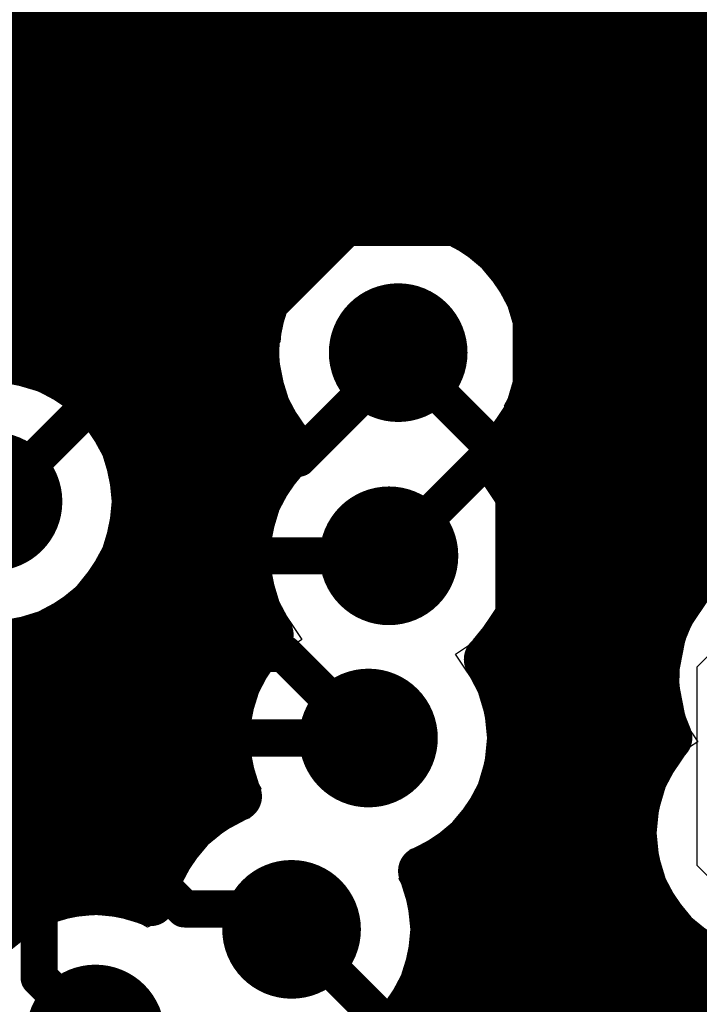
# Model space of a CAD drawing. Header units: millimetres. Extents: x 1.27 to 3.86, y 0.66 to 4.7.
# Tile 24 of 236: x 2.36 to 2.47, y 2.52 to 2.68. Entities that reach past the tile are written whole.
import ezdxf

# ---------------------------------------------------------------- set-up
doc = ezdxf.new("R2010")
doc.units = ezdxf.units.MM
doc.header["$MEASUREMENT"] = 0
for name, color, linetype in [('BottomLayer', 5, 'Continuous'), ('MidLayer1', 16, 'Continuous'), ('MidLayer2', 76, 'Continuous'), ('MidLayer3', 90, 'Continuous'), ('MidLayer4', 156, 'Continuous'), ('MidLayer5', 130, 'Continuous'), ('MidLayer6', 216, 'Continuous'), ('MultiLayer', 9, 'Continuous'), ('TopLayer', 1, 'Continuous'), ('ViaHoleLayer', 16, 'Continuous')]:
    doc.layers.add(name, color=color, linetype=linetype)

# ---------------------------------------------------------------- blocks, each defined once
blk = doc.blocks.new('RSV0016A_44')
at = {"layer": 'TopLayer'}
for points in [[(-0.02756, 0.03543), (-0.01969, 0.03543), (-0.02756, 0.05906), (-0.01969, 0.05906)], [(-0.01181, 0.03543), (-0.00394, 0.03543), (-0.01181, 0.05906), (-0.00394, 0.05906)], [(0.00394, 0.03543), (0.01181, 0.03543), (0.00394, 0.05906), (0.01181, 0.05906)], [(0.01969, 0.03543), (0.02756, 0.03543), (0.01969, 0.05906), (0.02756, 0.05906)], [(-0.01575, 0.01969), (-0.01575, 0.02756), (-0.04331, 0.01969), (-0.04331, 0.02756)], [(0.04331, 0.01969), (0.04331, 0.02756), (0.01969, 0.01969), (0.01969, 0.02756)], [(-0.01969, 0.00394), (-0.01969, 0.01181), (-0.04331, 0.00394), (-0.04331, 0.01181)], [(0.04331, 0.00394), (0.04331, 0.01181), (0.01969, 0.00394), (0.01969, 0.01181)], [(-0.01969, -0.01181), (-0.01969, -0.00394), (-0.04331, -0.01181), (-0.04331, -0.00394)], [(0.04331, -0.01181), (0.04331, -0.00394), (0.01969, -0.01181), (0.01969, -0.00394)], [(-0.01969, -0.02756), (-0.01969, -0.01969), (-0.04331, -0.02756), (-0.04331, -0.01969)], [(0.04331, -0.02756), (0.04331, -0.01969), (0.01969, -0.02756), (0.01969, -0.01969)], [(-0.02756, -0.05906), (-0.01969, -0.05906), (-0.02756, -0.03543), (-0.01969, -0.03543)], [(-0.01181, -0.05906), (-0.00394, -0.05906), (-0.01181, -0.03543), (-0.00394, -0.03543)], [(0.00394, -0.05906), (0.01181, -0.05906), (0.00394, -0.03543), (0.01181, -0.03543)], [(0.01969, -0.05906), (0.02756, -0.05906), (0.01969, -0.03543), (0.02756, -0.03543)]]:
    blk.add_solid(points, dxfattribs=at)
blk = doc.blocks.new('1206_B_75')
at = {"layer": 'BottomLayer'}
for points in [[(-0.08268, 0.03642), (-0.08268, -0.03642), (-0.0315, 0.03642), (-0.0315, -0.03642)], [(0.0315, 0.03642), (0.0315, -0.03642), (0.08268, 0.03642), (0.08268, -0.03642)]]:
    blk.add_solid(points, dxfattribs=at)
blk = doc.blocks.new('0402_293')
at = {"layer": 'TopLayer'}
for points in [[(-0.00787, -0.01181), (-0.00787, 0.01181), (-0.03937, -0.01181), (-0.03937, 0.01181)], [(0.03937, -0.01181), (0.03937, 0.01181), (0.00787, -0.01181), (0.00787, 0.01181)]]:
    blk.add_solid(points, dxfattribs=at)
blk = doc.blocks.new('0402L_B_310')
at = {"layer": 'BottomLayer'}
for points in [[(-0.0315, 0.00984), (-0.0315, -0.00984), (-0.00787, 0.00984), (-0.00787, -0.00984)], [(0.00787, 0.00984), (0.00787, -0.00984), (0.0315, 0.00984), (0.0315, -0.00984)]]:
    blk.add_solid(points, dxfattribs=at)

msp = doc.modelspace()

# ---------------------------------------------------------------- linework, layer by layer
at = {"layer": 'BottomLayer'}
for p, q in [((2.43936, 2.63058), (2.43936, 2.70436)), ((2.43957, 2.62988), (2.43936, 2.63058)), ((2.43994, 2.62611), (2.43957, 2.62988)), ((2.43962, 2.62283), (2.43994, 2.62611)), ((2.4472, 2.61525), (2.43962, 2.62283)), ((2.44896, 2.61295), (2.4472, 2.61525)), ((2.45007, 2.61027), (2.44896, 2.61295)), ((2.45045, 2.6074), (2.45007, 2.61027)), ((2.45045, 2.51834), (2.45045, 2.6074))]:
    msp.add_line(p, q, dxfattribs=at)
for points, const_width in [([(2.40513, 2.66898), (2.40513, 2.70737)], 0.015), ([(2.38569, 2.64954), (2.40513, 2.66898)], 0.015), ([(2.42065, 2.62611), (2.43936, 2.6074)], 0.006), ([(2.43936, 2.51374), (2.43936, 2.6074)], 0.006), ([(2.35131, 2.56387), (2.41585, 2.56387)], 0.006)]:
    msp.add_lwpolyline(points, dxfattribs=dict(at, const_width=const_width))
for points, const_width in [([(2.40138, 2.66898, 1), (2.40888, 2.66898, 1)], 0.0075), ([(2.40138, 2.66898, 1), (2.40888, 2.66898, 1)], 0.0075), ([(2.38194, 2.64954, 1), (2.38944, 2.64954, 1)], 0.0075), ([(2.41505, 2.62611, 1), (2.42625, 2.62611, 1)], 0.0112), ([(2.41915, 2.62611, 1), (2.42215, 2.62611, 1)], 0.003), ([(2.34961, 2.60206, 1), (2.36081, 2.60206, 1)], 0.0112), ([(2.43786, 2.6074, 1), (2.44086, 2.6074, 1)], 0.003), ([(2.43786, 2.6074, 1), (2.44086, 2.6074, 1)], 0.003), ([(2.41356, 2.5933, 1), (2.42476, 2.5933, 1)], 0.0112), ([(2.41025, 2.56387, 1), (2.42145, 2.56387, 1)], 0.0112), ([(2.41435, 2.56387, 1), (2.41735, 2.56387, 1)], 0.003), ([(2.39783, 2.53297, 1), (2.40903, 2.53297, 1)], 0.0112), ([(2.36615, 2.51607, 1), (2.37735, 2.51607, 1)], 0.0112)]:
    msp.add_lwpolyline(points, format="xyb", close=True, dxfattribs=dict(at, const_width=const_width))
at = {"layer": 'MidLayer1', "const_width": 0.008}
for points in [[(2.38, 2.53775), (2.38, 3.04606)], [(2.375, 2.61417), (2.375, 3.0407)], [(2.37, 2.61994), (2.37, 3.03773)], [(2.36, 2.62476), (2.36, 3.03581)], [(2.365, 2.6231), (2.365, 3.03619)], [(2.47, 2.59102), (2.47, 2.77005)], [(2.465, 2.58484), (2.465, 2.7645)], [(2.44, 2.63891), (2.44, 2.7619)], [(2.46, 2.55716), (2.46, 2.76144)], [(2.435, 2.64434), (2.435, 2.75989)], [(2.445, 2.1202), (2.445, 2.76006)], [(2.455, 2.11869), (2.455, 2.75984)], [(2.43, 2.64734), (2.43, 2.75868)], [(2.45, 2.11969), (2.45, 2.7594)], [(2.385, 2.54706), (2.385, 2.69584)], [(2.425, 2.6489), (2.425, 2.69539)], [(2.39, 2.55189), (2.39, 2.68978)], [(2.42, 2.6493), (2.42, 2.68956)], [(2.395, 2.57404), (2.395, 2.6865)], [(2.415, 2.64861), (2.415, 2.68637)], [(2.4, 2.63669), (2.4, 2.68474)], [(2.405, 2.64324), (2.405, 2.68417)], [(2.41, 2.64672), (2.41, 2.68469)], [(2.23846, 2.68), (2.87163, 2.68)], [(2.22772, 2.675), (2.86033, 2.675)], [(2.28284, 2.67), (2.81575, 2.67)], [(2.28874, 2.665), (2.81027, 2.665)], [(2.29196, 2.66), (2.80743, 2.66)], [(2.30637, 2.655), (2.80612, 2.655)], [(2.3134, 2.65), (2.53231, 2.65)], [(2.31706, 2.645), (2.40718, 2.645)], [(2.43412, 2.645), (2.52475, 2.645)], [(2.31907, 2.64), (2.40206, 2.64)], [(2.43923, 2.64), (2.52117, 2.64)], [(2.31985, 2.635), (2.39922, 2.635)], [(2.44208, 2.635), (2.51935, 2.635)], [(2.31955, 2.63), (2.39778, 2.63)], [(2.44352, 2.63), (2.51884, 2.63)], [(2.3587, 2.625), (2.39747, 2.625)], [(2.44382, 2.625), (2.51954, 2.625)], [(2.36992, 2.62), (2.39827, 2.62)], [(2.44303, 2.62), (2.52159, 2.62)], [(2.4, 2.60639), (2.4, 2.61553)], [(2.37447, 2.615), (2.40028, 2.615)], [(2.44101, 2.615), (2.52175, 2.615)], [(2.44, 2.60349), (2.44, 2.61332)], [(2.37701, 2.61), (2.40305, 2.61)], [(2.43734, 2.61), (2.51962, 2.61)], [(2.37822, 2.605), (2.39912, 2.605)], [(2.43919, 2.605), (2.51885, 2.605)], [(2.37831, 2.6), (2.39694, 2.6)], [(2.44137, 2.6), (2.51929, 2.6)], [(2.37731, 2.595), (2.39602, 2.595)], [(2.44229, 2.595), (2.47643, 2.595)], [(2.375, 2.53904), (2.375, 2.58996)], [(2.37502, 2.59), (2.39619, 2.59)], [(2.44212, 2.59), (2.46891, 2.59)], [(2.37093, 2.585), (2.39749, 2.585)], [(2.44082, 2.585), (2.46509, 2.585)], [(2.37, 2.5392), (2.37, 2.58419)], [(2.44, 2.12022), (2.44, 2.58312)], [(2.365, 2.53827), (2.365, 2.58103)], [(2.36, 2.53607), (2.36, 2.57936)], [(2.36238, 2.58), (2.39917, 2.58)], [(2.43816, 2.58), (2.46298, 2.58)], [(2.31847, 2.575), (2.39549, 2.575)], [(2.43621, 2.575), (2.46211, 2.575)], [(2.31735, 2.57), (2.39347, 2.57)], [(2.43823, 2.57), (2.46234, 2.57)], [(2.31492, 2.565), (2.39268, 2.565)], [(2.43902, 2.565), (2.46369, 2.565)], [(2.31058, 2.56), (2.39297, 2.56)], [(2.43872, 2.56), (2.46137, 2.56)], [(2.30084, 2.555), (2.39441, 2.555)], [(2.43729, 2.555), (2.45926, 2.555)], [(2.32131, 2.55), (2.38767, 2.55)], [(2.43445, 2.55), (2.45839, 2.55)], [(2.435, 2.11976), (2.435, 2.55077)], [(2.43, 2.22549), (2.43, 2.54548)], [(2.32668, 2.545), (2.38359, 2.545)], [(2.42935, 2.545), (2.45861, 2.545)], [(2.32965, 2.54), (2.38132, 2.54)], [(2.42554, 2.54), (2.45997, 2.54)], [(2.46, 2.11715), (2.46, 2.53992)], [(2.33118, 2.535), (2.35834, 2.535)], [(2.42654, 2.535), (2.4627, 2.535)], [(2.465, 2.11504), (2.465, 2.53227)], [(2.42644, 2.53), (2.46759, 2.53)], [(2.425, 2.23412), (2.425, 2.52443)], [(2.42522, 2.525), (2.46963, 2.525)], [(2.42267, 2.52), (2.46803, 2.52)]]:
    msp.add_lwpolyline(points, dxfattribs=at)
for points in [[(2.40353, 2.61045, -1.461183), (2.44385, 2.62611)], [(2.44385, 2.62611, -0.210992), (2.43627, 2.60896)], [(2.39976, 2.58058, -0.368504), (2.40353, 2.61045)], [(2.43627, 2.60896, -0.187383), (2.44236, 2.5933)], [(2.46416, 2.56391, -0.798277), (2.50013, 2.59136)], [(2.44236, 2.5933, -0.203801), (2.43525, 2.57659)], [(2.39465, 2.55444, -0.315523), (2.39976, 2.58058)], [(2.43525, 2.57659, -0.146148), (2.43905, 2.56387)], [(2.43905, 2.56387, -0.304607), (2.42463, 2.5424)], [(2.47113, 2.52781, -0.49212), (2.46416, 2.56391)], [(2.38067, 2.53749, -0.251841), (2.39465, 2.55444)], [(2.42463, 2.5424, -0.104972), (2.42663, 2.53297)], [(2.39451, 2.51155, -2.800532), (2.38067, 2.53749)], [(2.42663, 2.53297, -0.535191), (2.39451, 2.51155)], [(2.51399, 2.51551, -1.327375), (2.47113, 2.52781)]]:
    msp.add_lwpolyline(points, format="xyb", dxfattribs=at)
at = {"layer": 'MidLayer1'}
for points, const_width in [([(2.413, 2.64861, 1), (2.417, 2.64861, 1)], 0.004), ([(2.418, 2.6493, 1), (2.422, 2.6493, 1)], 0.004), ([(2.423, 2.6489, 1), (2.427, 2.6489, 1)], 0.004), ([(2.428, 2.64734, 1), (2.432, 2.64734, 1)], 0.004), ([(2.408, 2.64672, 1), (2.412, 2.64672, 1)], 0.004), ([(2.40518, 2.645, 1), (2.40918, 2.645, 1)], 0.004), ([(2.43212, 2.645, 1), (2.43612, 2.645, 1)], 0.004), ([(2.433, 2.64434, 1), (2.437, 2.64434, 1)], 0.004), ([(2.403, 2.64324, 1), (2.407, 2.64324, 1)], 0.004), ([(2.40006, 2.64, 1), (2.40406, 2.64, 1)], 0.004), ([(2.43723, 2.64, 1), (2.44123, 2.64, 1)], 0.004), ([(2.438, 2.63891, 1), (2.442, 2.63891, 1)], 0.004), ([(2.398, 2.63669, 1), (2.402, 2.63669, 1)], 0.004), ([(2.39722, 2.635, 1), (2.40122, 2.635, 1)], 0.004), ([(2.44008, 2.635, 1), (2.44408, 2.635, 1)], 0.004), ([(2.41505, 2.62611, 1), (2.42625, 2.62611, 1)], 0.0112), ([(2.39578, 2.63, 1), (2.39978, 2.63, 1)], 0.004), ([(2.44152, 2.63, 1), (2.44552, 2.63, 1)], 0.004), ([(2.37841, 2.60206, 1), (2.33201, 2.60206, 1)], 0.008), ([(2.3567, 2.625, 1), (2.3607, 2.625, 1)], 0.004), ([(2.358, 2.62476, 1), (2.362, 2.62476, 1)], 0.004), ([(2.39547, 2.625, 1), (2.39947, 2.625, 1)], 0.004), ([(2.44182, 2.625, 1), (2.44582, 2.625, 1)], 0.004), ([(2.44185, 2.62611, 1), (2.44585, 2.62611, 1)], 0.004), ([(2.44185, 2.62611, 1), (2.44585, 2.62611, 1)], 0.004), ([(2.363, 2.6231, 1), (2.367, 2.6231, 1)], 0.004), ([(2.36792, 2.62, 1), (2.37192, 2.62, 1)], 0.004), ([(2.368, 2.61994, 1), (2.372, 2.61994, 1)], 0.004), ([(2.39627, 2.62, 1), (2.40027, 2.62, 1)], 0.004), ([(2.44103, 2.62, 1), (2.44503, 2.62, 1)], 0.004), ([(2.398, 2.61553, 1), (2.402, 2.61553, 1)], 0.004), ([(2.37247, 2.615, 1), (2.37647, 2.615, 1)], 0.004), ([(2.373, 2.61417, 1), (2.377, 2.61417, 1)], 0.004), ([(2.39828, 2.615, 1), (2.40228, 2.615, 1)], 0.004), ([(2.43901, 2.615, 1), (2.44301, 2.615, 1)], 0.004), ([(2.438, 2.61332, 1), (2.442, 2.61332, 1)], 0.004), ([(2.40153, 2.61045, 1), (2.40553, 2.61045, 1)], 0.004), ([(2.40153, 2.61045, 1), (2.40553, 2.61045, 1)], 0.004), ([(2.34961, 2.60206, 1), (2.36081, 2.60206, 1)], 0.0112), ([(2.37501, 2.61, 1), (2.37901, 2.61, 1)], 0.004), ([(2.40105, 2.61, 1), (2.40505, 2.61, 1)], 0.004), ([(2.43427, 2.60896, 1), (2.43827, 2.60896, 1)], 0.004), ([(2.43427, 2.60896, 1), (2.43827, 2.60896, 1)], 0.004), ([(2.43534, 2.61, 1), (2.43934, 2.61, 1)], 0.004), ([(2.398, 2.60639, 1), (2.402, 2.60639, 1)], 0.004), ([(2.37622, 2.605, 1), (2.38022, 2.605, 1)], 0.004), ([(2.39712, 2.605, 1), (2.40112, 2.605, 1)], 0.004), ([(2.43719, 2.605, 1), (2.44119, 2.605, 1)], 0.004), ([(2.438, 2.60349, 1), (2.442, 2.60349, 1)], 0.004), ([(2.37641, 2.60206, 1), (2.38041, 2.60206, 1)], 0.004), ([(2.37631, 2.6, 1), (2.38031, 2.6, 1)], 0.004), ([(2.39494, 2.6, 1), (2.39894, 2.6, 1)], 0.004), ([(2.41356, 2.5933, 1), (2.42476, 2.5933, 1)], 0.0112), ([(2.43937, 2.6, 1), (2.44337, 2.6, 1)], 0.004), ([(2.37531, 2.595, 1), (2.37931, 2.595, 1)], 0.004), ([(2.39402, 2.595, 1), (2.39802, 2.595, 1)], 0.004), ([(2.44029, 2.595, 1), (2.44429, 2.595, 1)], 0.004), ([(2.44036, 2.5933, 1), (2.44436, 2.5933, 1)], 0.004), ([(2.44036, 2.5933, 1), (2.44436, 2.5933, 1)], 0.004), ([(2.373, 2.58996, 1), (2.377, 2.58996, 1)], 0.004), ([(2.37302, 2.59, 1), (2.37702, 2.59, 1)], 0.004), ([(2.39419, 2.59, 1), (2.39819, 2.59, 1)], 0.004), ([(2.44012, 2.59, 1), (2.44412, 2.59, 1)], 0.004), ([(2.46691, 2.59, 1), (2.47091, 2.59, 1)], 0.004), ([(2.468, 2.59102, 1), (2.472, 2.59102, 1)], 0.004), ([(2.36892, 2.585, 1), (2.37292, 2.585, 1)], 0.004), ([(2.39549, 2.585, 1), (2.39949, 2.585, 1)], 0.004), ([(2.43882, 2.585, 1), (2.44282, 2.585, 1)], 0.004), ([(2.463, 2.58484, 1), (2.467, 2.58484, 1)], 0.004), ([(2.46309, 2.585, 1), (2.46709, 2.585, 1)], 0.004), ([(2.368, 2.58419, 1), (2.372, 2.58419, 1)], 0.004), ([(2.438, 2.58312, 1), (2.442, 2.58312, 1)], 0.004), ([(2.363, 2.58103, 1), (2.367, 2.58103, 1)], 0.004), ([(2.39776, 2.58058, 1), (2.40176, 2.58058, 1)], 0.004), ([(2.39776, 2.58058, 1), (2.40176, 2.58058, 1)], 0.004), ([(2.358, 2.57936, 1), (2.362, 2.57936, 1)], 0.004), ([(2.36038, 2.58, 1), (2.36438, 2.58, 1)], 0.004), ([(2.39717, 2.58, 1), (2.40117, 2.58, 1)], 0.004), ([(2.43616, 2.58, 1), (2.44016, 2.58, 1)], 0.004), ([(2.46098, 2.58, 1), (2.46498, 2.58, 1)], 0.004), ([(2.43325, 2.57659, 1), (2.43725, 2.57659, 1)], 0.004), ([(2.43325, 2.57659, 1), (2.43725, 2.57659, 1)], 0.004), ([(2.393, 2.57404, 1), (2.397, 2.57404, 1)], 0.004), ([(2.39349, 2.575, 1), (2.39749, 2.575, 1)], 0.004), ([(2.43421, 2.575, 1), (2.43821, 2.575, 1)], 0.004), ([(2.46011, 2.575, 1), (2.46411, 2.575, 1)], 0.004), ([(2.41025, 2.56387, 1), (2.42145, 2.56387, 1)], 0.0112), ([(2.39147, 2.57, 1), (2.39547, 2.57, 1)], 0.004), ([(2.43623, 2.57, 1), (2.44023, 2.57, 1)], 0.004), ([(2.46034, 2.57, 1), (2.46434, 2.57, 1)], 0.004), ([(2.39068, 2.565, 1), (2.39468, 2.565, 1)], 0.004), ([(2.43702, 2.565, 1), (2.44102, 2.565, 1)], 0.004), ([(2.46169, 2.565, 1), (2.46569, 2.565, 1)], 0.004), ([(2.43705, 2.56387, 1), (2.44105, 2.56387, 1)], 0.004), ([(2.43705, 2.56387, 1), (2.44105, 2.56387, 1)], 0.004), ([(2.46216, 2.56391, 1), (2.46616, 2.56391, 1)], 0.004), ([(2.46216, 2.56391, 1), (2.46616, 2.56391, 1)], 0.004), ([(2.39098, 2.56, 1), (2.39498, 2.56, 1)], 0.004), ([(2.43672, 2.56, 1), (2.44072, 2.56, 1)], 0.004), ([(2.45937, 2.56, 1), (2.46337, 2.56, 1)], 0.004), ([(2.458, 2.55716, 1), (2.462, 2.55716, 1)], 0.004), ([(2.39241, 2.555, 1), (2.39641, 2.555, 1)], 0.004), ([(2.43529, 2.555, 1), (2.43929, 2.555, 1)], 0.004), ([(2.45726, 2.555, 1), (2.46126, 2.555, 1)], 0.004), ([(2.39265, 2.55444, 1), (2.39665, 2.55444, 1)], 0.004), ([(2.39265, 2.55444, 1), (2.39665, 2.55444, 1)], 0.004), ([(2.388, 2.55189, 1), (2.392, 2.55189, 1)], 0.004), ([(2.38567, 2.55, 1), (2.38967, 2.55, 1)], 0.004), ([(2.43245, 2.55, 1), (2.43645, 2.55, 1)], 0.004), ([(2.433, 2.55077, 1), (2.437, 2.55077, 1)], 0.004), ([(2.45639, 2.55, 1), (2.46039, 2.55, 1)], 0.004), ([(2.383, 2.54706, 1), (2.387, 2.54706, 1)], 0.004), ([(2.428, 2.54548, 1), (2.432, 2.54548, 1)], 0.004), ([(2.38159, 2.545, 1), (2.38559, 2.545, 1)], 0.004), ([(2.42735, 2.545, 1), (2.43135, 2.545, 1)], 0.004), ([(2.45661, 2.545, 1), (2.46061, 2.545, 1)], 0.004), ([(2.42263, 2.5424, 1), (2.42663, 2.5424, 1)], 0.004), ([(2.42263, 2.5424, 1), (2.42663, 2.5424, 1)], 0.004), ([(2.368, 2.5392, 1), (2.372, 2.5392, 1)], 0.004), ([(2.373, 2.53904, 1), (2.377, 2.53904, 1)], 0.004), ([(2.37932, 2.54, 1), (2.38332, 2.54, 1)], 0.004), ([(2.39783, 2.53297, 1), (2.40903, 2.53297, 1)], 0.0112), ([(2.42354, 2.54, 1), (2.42754, 2.54, 1)], 0.004), ([(2.45797, 2.54, 1), (2.46197, 2.54, 1)], 0.004), ([(2.458, 2.53992, 1), (2.462, 2.53992, 1)], 0.004), ([(2.363, 2.53827, 1), (2.367, 2.53827, 1)], 0.004), ([(2.378, 2.53775, 1), (2.382, 2.53775, 1)], 0.004), ([(2.37867, 2.53749, 1), (2.38267, 2.53749, 1)], 0.004), ([(2.37867, 2.53749, 1), (2.38267, 2.53749, 1)], 0.004), ([(2.358, 2.53607, 1), (2.362, 2.53607, 1)], 0.004), ([(2.35634, 2.535, 1), (2.36034, 2.535, 1)], 0.004), ([(2.42454, 2.535, 1), (2.42854, 2.535, 1)], 0.004), ([(2.4607, 2.535, 1), (2.4647, 2.535, 1)], 0.004), ([(2.42463, 2.53297, 1), (2.42863, 2.53297, 1)], 0.004), ([(2.42463, 2.53297, 1), (2.42863, 2.53297, 1)], 0.004), ([(2.463, 2.53227, 1), (2.467, 2.53227, 1)], 0.004), ([(2.42444, 2.53, 1), (2.42844, 2.53, 1)], 0.004), ([(2.46559, 2.53, 1), (2.46959, 2.53, 1)], 0.004), ([(2.46913, 2.52781, 1), (2.47313, 2.52781, 1)], 0.004), ([(2.46913, 2.52781, 1), (2.47313, 2.52781, 1)], 0.004), ([(2.423, 2.52443, 1), (2.427, 2.52443, 1)], 0.004), ([(2.42322, 2.525, 1), (2.42722, 2.525, 1)], 0.004), ([(2.46763, 2.525, 1), (2.47163, 2.525, 1)], 0.004), ([(2.36615, 2.51607, 1), (2.37735, 2.51607, 1)], 0.0112), ([(2.42067, 2.52, 1), (2.42467, 2.52, 1)], 0.004), ([(2.46603, 2.52, 1), (2.47003, 2.52, 1)], 0.004)]:
    msp.add_lwpolyline(points, format="xyb", close=True, dxfattribs=dict(at, const_width=const_width))
at = {"layer": 'MidLayer2'}
for p, q in [((2.41688, 2.64503), (2.41326, 2.64394)), ((2.42065, 2.6454), (2.41688, 2.64503)), ((2.42441, 2.64503), (2.42065, 2.6454)), ((2.42803, 2.64394), (2.42441, 2.64503)), ((2.41326, 2.64394), (2.40993, 2.64215)), ((2.43137, 2.64215), (2.42803, 2.64394)), ((2.40993, 2.64215), (2.407, 2.63975)), ((2.43429, 2.63975), (2.43137, 2.64215)), ((2.407, 2.63975), (2.40461, 2.63683)), ((2.43669, 2.63683), (2.43429, 2.63975)), ((2.40461, 2.63683), (2.40282, 2.63349)), ((2.43847, 2.63349), (2.43669, 2.63683)), ((2.40282, 2.63349), (2.40172, 2.62988)), ((2.43957, 2.62988), (2.43847, 2.63349)), ((2.40172, 2.62988), (2.40152, 2.62779)), ((2.43994, 2.62611), (2.43957, 2.62988)), ((2.40152, 2.62779), (2.31853, 2.62779)), ((2.43962, 2.62283), (2.43994, 2.62611)), ((2.45074, 2.61171), (2.43962, 2.62283)), ((2.4525, 2.60942), (2.45074, 2.61171)), ((2.45361, 2.60674), (2.4525, 2.60942)), ((2.45398, 2.60387), (2.45361, 2.60674)), ((2.45398, 2.52997), (2.45398, 2.60387)), ((2.46757, 2.51638), (2.45398, 2.52997))]:
    msp.add_line(p, q, dxfattribs=at)
for points, const_width in [([(2.41505, 2.62611, 1), (2.42625, 2.62611, 1)], 0.0112), ([(2.41915, 2.62611, 1), (2.42215, 2.62611, 1)], 0.003), ([(2.34961, 2.60206, 1), (2.36081, 2.60206, 1)], 0.0112), ([(2.44139, 2.60387, 1), (2.44439, 2.60387, 1)], 0.003), ([(2.44139, 2.60387, 1), (2.44439, 2.60387, 1)], 0.003), ([(2.41356, 2.5933, 1), (2.42476, 2.5933, 1)], 0.0112), ([(2.41025, 2.56387, 1), (2.42145, 2.56387, 1)], 0.0112), ([(2.39783, 2.53297, 1), (2.40903, 2.53297, 1)], 0.0112), ([(2.40193, 2.53297, 1), (2.40493, 2.53297, 1)], 0.003), ([(2.44139, 2.52537, 1), (2.44439, 2.52537, 1)], 0.003), ([(2.44139, 2.52537, 1), (2.44439, 2.52537, 1)], 0.003), ([(2.36615, 2.51607, 1), (2.37735, 2.51607, 1)], 0.0112)]:
    msp.add_lwpolyline(points, format="xyb", close=True, dxfattribs=dict(at, const_width=const_width))
at = {"layer": 'MidLayer2', "const_width": 0.006}
for points in [[(2.42065, 2.62611), (2.44289, 2.60387)], [(2.44289, 2.52537), (2.44289, 2.60387)], [(2.40343, 2.53297), (2.46446, 2.47194)], [(2.44289, 2.52537), (2.483, 2.48526)]]:
    msp.add_lwpolyline(points, dxfattribs=at)
at = {"layer": 'MidLayer3', "const_width": 0.006}
for points in [[(2.35521, 2.60206), (2.40045, 2.64731)], [(2.40045, 2.64731), (2.43741, 2.64731)], [(2.43741, 2.64731), (2.45413, 2.63058)], [(2.45413, 2.53294), (2.45413, 2.63058)], [(2.45413, 2.53294), (2.47157, 2.51551)]]:
    msp.add_lwpolyline(points, dxfattribs=at)
at = {"layer": 'MidLayer3'}
for points, const_width in [([(2.39895, 2.64731, 1), (2.40195, 2.64731, 1)], 0.003), ([(2.39895, 2.64731, 1), (2.40195, 2.64731, 1)], 0.003), ([(2.43591, 2.64731, 1), (2.43891, 2.64731, 1)], 0.003), ([(2.43591, 2.64731, 1), (2.43891, 2.64731, 1)], 0.003), ([(2.41505, 2.62611, 1), (2.42625, 2.62611, 1)], 0.0112), ([(2.45263, 2.63058, 1), (2.45563, 2.63058, 1)], 0.003), ([(2.45263, 2.63058, 1), (2.45563, 2.63058, 1)], 0.003), ([(2.34961, 2.60206, 1), (2.36081, 2.60206, 1)], 0.0112), ([(2.41356, 2.5933, 1), (2.42476, 2.5933, 1)], 0.0112), ([(2.41025, 2.56387, 1), (2.42145, 2.56387, 1)], 0.0112), ([(2.39783, 2.53297, 1), (2.40903, 2.53297, 1)], 0.0112), ([(2.45263, 2.53294, 1), (2.45563, 2.53294, 1)], 0.003), ([(2.45263, 2.53294, 1), (2.45563, 2.53294, 1)], 0.003), ([(2.36615, 2.51607, 1), (2.37735, 2.51607, 1)], 0.0112)]:
    msp.add_lwpolyline(points, format="xyb", close=True, dxfattribs=dict(at, const_width=const_width))
at = {"layer": 'MidLayer4'}
for p, q in [((2.42065, 2.64569), (2.41316, 2.6442)), ((2.42814, 2.6442), (2.42065, 2.64569)), ((2.41316, 2.6442), (2.4068, 2.63995)), ((2.43449, 2.63995), (2.42814, 2.6442)), ((2.4068, 2.63995), (2.40256, 2.6336)), ((2.43873, 2.6336), (2.43449, 2.63995)), ((2.40256, 2.6336), (2.40107, 2.62611)), ((2.44022, 2.62611), (2.43873, 2.6336)), ((2.40107, 2.62611), (2.40256, 2.61862)), ((2.43873, 2.61862), (2.44022, 2.62611)), ((2.3627, 2.62015), (2.35521, 2.62164)), ((2.36905, 2.61591), (2.3627, 2.62015)), ((2.40256, 2.61862), (2.40593, 2.61357)), ((2.43449, 2.61227), (2.43873, 2.61862)), ((2.37329, 2.60956), (2.36905, 2.61591)), ((2.40593, 2.61357), (2.40573, 2.60743)), ((2.43387, 2.60584), (2.43407, 2.61199)), ((2.43407, 2.61199), (2.43449, 2.61227)), ((2.37478, 2.60206), (2.37329, 2.60956)), ((2.40531, 2.60715), (2.40107, 2.6008)), ((2.40573, 2.60743), (2.40531, 2.60715)), ((2.43724, 2.6008), (2.43387, 2.60584)), ((2.37329, 2.59457), (2.37478, 2.60206)), ((2.40107, 2.6008), (2.39958, 2.5933)), ((2.43873, 2.5933), (2.43724, 2.6008)), ((2.36905, 2.58822), (2.37329, 2.59457)), ((2.39958, 2.5933), (2.40107, 2.58581)), ((2.43724, 2.58581), (2.43873, 2.5933)), ((2.3627, 2.58398), (2.36905, 2.58822)), ((2.47142, 2.58739), (2.46718, 2.58104)), ((2.40107, 2.58581), (2.4051, 2.57978)), ((2.433, 2.57946), (2.43724, 2.58581)), ((2.35521, 2.58249), (2.3627, 2.58398)), ((2.46718, 2.58104), (2.46569, 2.57355)), ((2.4051, 2.57978), (2.40201, 2.57771)), ((2.42991, 2.57739), (2.433, 2.57946)), ((2.40201, 2.57771), (2.39776, 2.57136)), ((2.43394, 2.57136), (2.42991, 2.57739)), ((2.46569, 2.57355), (2.46718, 2.56605)), ((2.39776, 2.57136), (2.39627, 2.56387)), ((2.43543, 2.56387), (2.43394, 2.57136)), ((2.46718, 2.56605), (2.46903, 2.56328)), ((2.39627, 2.56387), (2.39774, 2.55651)), ((2.43394, 2.55638), (2.43543, 2.56387)), ((2.4677, 2.56238), (2.46345, 2.55603)), ((2.46903, 2.56328), (2.4677, 2.56238)), ((2.39774, 2.55651), (2.39792, 2.5551)), ((2.42969, 2.55003), (2.43394, 2.55638)), ((2.46345, 2.55603), (2.46196, 2.54854)), ((2.39792, 2.5551), (2.39666, 2.55205)), ((2.3955, 2.55076), (2.38959, 2.54681)), ((2.39666, 2.55205), (2.3955, 2.55076)), ((2.42378, 2.54608), (2.42969, 2.55003)), ((2.46196, 2.54854), (2.46345, 2.54105)), ((2.38959, 2.54681), (2.38534, 2.54046)), ((2.42262, 2.54479), (2.42378, 2.54608)), ((2.42136, 2.54174), (2.42262, 2.54479)), ((2.42154, 2.54033), (2.42136, 2.54174)), ((2.38534, 2.54046), (2.38458, 2.5366)), ((2.42301, 2.53297), (2.42154, 2.54033)), ((2.46345, 2.54105), (2.4677, 2.5347)), ((2.38458, 2.5366), (2.37924, 2.53416)), ((2.37175, 2.53565), (2.36426, 2.53416)), ((2.37924, 2.53416), (2.37175, 2.53565)), ((2.36426, 2.53416), (2.35791, 2.52991)), ((2.4677, 2.5347), (2.47405, 2.53045)), ((2.42152, 2.52548), (2.42301, 2.53297)), ((2.41727, 2.51913), (2.42152, 2.52548))]:
    msp.add_line(p, q, dxfattribs=at)
at = {"layer": 'MidLayer4', "const_width": 0.0112}
for points in [[(2.41505, 2.62611, 1), (2.42625, 2.62611, 1)], [(2.34961, 2.60206, 1), (2.36081, 2.60206, 1)], [(2.41356, 2.5933, 1), (2.42476, 2.5933, 1)], [(2.41025, 2.56387, 1), (2.42145, 2.56387, 1)], [(2.39783, 2.53297, 1), (2.40903, 2.53297, 1)], [(2.36615, 2.51607, 1), (2.37735, 2.51607, 1)]]:
    msp.add_lwpolyline(points, format="xyb", close=True, dxfattribs=at)
at = {"layer": 'MidLayer5'}
for p, q in [((2.37885, 2.67651), (2.37885, 2.81803)), ((2.41207, 2.6433), (2.37885, 2.67651)), ((2.41688, 2.64503), (2.41326, 2.64394)), ((2.42065, 2.6454), (2.41688, 2.64503)), ((2.42441, 2.64503), (2.42065, 2.6454)), ((2.42803, 2.64394), (2.42441, 2.64503)), ((2.35683, 2.62522), (2.37543, 2.64382)), ((2.37543, 2.64382), (2.37567, 2.644)), ((2.37567, 2.644), (2.38019, 2.64444)), ((2.38019, 2.64444), (2.38065, 2.64425)), ((2.38065, 2.64425), (2.40163, 2.62327)), ((2.41326, 2.64394), (2.41207, 2.6433)), ((2.43137, 2.64215), (2.42803, 2.64394)), ((2.43429, 2.63975), (2.43137, 2.64215)), ((2.43669, 2.63683), (2.43429, 2.63975)), ((2.43847, 2.63349), (2.43669, 2.63683)), ((2.43957, 2.62988), (2.43847, 2.63349)), ((2.43994, 2.62611), (2.43957, 2.62988)), ((2.43957, 2.62235), (2.43994, 2.62611)), ((2.40163, 2.62327), (2.40172, 2.62235)), ((2.40172, 2.62235), (2.40282, 2.61873)), ((2.43847, 2.61873), (2.43957, 2.62235)), ((2.36259, 2.61989), (2.35897, 2.62099)), ((2.36593, 2.61811), (2.36259, 2.61989)), ((2.36885, 2.61571), (2.36593, 2.61811)), ((2.40282, 2.61873), (2.40461, 2.61539)), ((2.43783, 2.61753), (2.43847, 2.61873)), ((2.45997, 2.59539), (2.43783, 2.61753)), ((2.37125, 2.61278), (2.36885, 2.61571)), ((2.40461, 2.61539), (2.40664, 2.61292)), ((2.37303, 2.60945), (2.37125, 2.61278)), ((2.40664, 2.61292), (2.40698, 2.61224)), ((2.40698, 2.61224), (2.40647, 2.60773)), ((2.37413, 2.60583), (2.37303, 2.60945)), ((2.40551, 2.60695), (2.40311, 2.60402)), ((2.40647, 2.60773), (2.40551, 2.60695)), ((2.3745, 2.60206), (2.37413, 2.60583)), ((2.40311, 2.60402), (2.40133, 2.60069)), ((2.37413, 2.5983), (2.3745, 2.60206)), ((2.40133, 2.60069), (2.40023, 2.59707)), ((2.37303, 2.59468), (2.37413, 2.5983)), ((2.40023, 2.59707), (2.39986, 2.5933)), ((2.51009, 2.59539), (2.45997, 2.59539)), ((2.37125, 2.59135), (2.37303, 2.59468)), ((2.39986, 2.5933), (2.40023, 2.58954)), ((2.36885, 2.58842), (2.37125, 2.59135)), ((2.40023, 2.58954), (2.40133, 2.58592)), ((2.36593, 2.58602), (2.36885, 2.58842)), ((2.36259, 2.58424), (2.36593, 2.58602)), ((2.40133, 2.58592), (2.40311, 2.58259)), ((2.35897, 2.58314), (2.36259, 2.58424)), ((2.43571, 2.58354), (2.44054, 2.58436)), ((2.44054, 2.58436), (2.46556, 2.55934)), ((2.40311, 2.58259), (2.40221, 2.57751)), ((2.4328, 2.57966), (2.4352, 2.58259)), ((2.4352, 2.58259), (2.43571, 2.58354)), ((2.43189, 2.57459), (2.4328, 2.57966)), ((2.40221, 2.57751), (2.39981, 2.57459)), ((2.39981, 2.57459), (2.39803, 2.57125)), ((2.43367, 2.57125), (2.43189, 2.57459)), ((2.39803, 2.57125), (2.39693, 2.56763)), ((2.43477, 2.56763), (2.43367, 2.57125)), ((2.39693, 2.56763), (2.39656, 2.56387)), ((2.43514, 2.56387), (2.43477, 2.56763)), ((2.39656, 2.56387), (2.39693, 2.56011)), ((2.43477, 2.56011), (2.43514, 2.56387)), ((2.39693, 2.56011), (2.39803, 2.55649)), ((2.43367, 2.55649), (2.43477, 2.56011)), ((2.4655, 2.55926), (2.46372, 2.55592)), ((2.46556, 2.55934), (2.4655, 2.55926)), ((2.39845, 2.5557), (2.39664, 2.55099)), ((2.39803, 2.55649), (2.39845, 2.5557)), ((2.43189, 2.55315), (2.43367, 2.55649)), ((2.46372, 2.55592), (2.46262, 2.5523)), ((2.42949, 2.55023), (2.43189, 2.55315)), ((2.46262, 2.5523), (2.46225, 2.54854)), ((2.39605, 2.55079), (2.39271, 2.54901)), ((2.39661, 2.55097), (2.39605, 2.55079)), ((2.39664, 2.55099), (2.39661, 2.55097)), ((2.42657, 2.54783), (2.42949, 2.55023)), ((2.39271, 2.54901), (2.38979, 2.54661)), ((2.42323, 2.54605), (2.42657, 2.54783)), ((2.46225, 2.54854), (2.46262, 2.54478)), ((2.38979, 2.54661), (2.38739, 2.54369)), ((2.42264, 2.54585), (2.42267, 2.54587)), ((2.42267, 2.54587), (2.42323, 2.54605)), ((2.42083, 2.54114), (2.42264, 2.54585)), ((2.46262, 2.54478), (2.46372, 2.54116)), ((2.38739, 2.54369), (2.38561, 2.54035)), ((2.42125, 2.54035), (2.42083, 2.54114)), ((2.46372, 2.54116), (2.4655, 2.53782)), ((2.38561, 2.54035), (2.38451, 2.53673)), ((2.42235, 2.53673), (2.42125, 2.54035)), ((2.38451, 2.53673), (2.3844, 2.53559)), ((2.42272, 2.53297), (2.42235, 2.53673)), ((2.4655, 2.53782), (2.4679, 2.5349)), ((2.36799, 2.53499), (2.36437, 2.53389)), ((2.37175, 2.53536), (2.36799, 2.53499)), ((2.37551, 2.53499), (2.37175, 2.53536)), ((2.37913, 2.53389), (2.37551, 2.53499)), ((2.3844, 2.53559), (2.38016, 2.53334)), ((2.4679, 2.5349), (2.47082, 2.5325)), ((2.36437, 2.53389), (2.36103, 2.53211)), ((2.38016, 2.53334), (2.37913, 2.53389)), ((2.36103, 2.53211), (2.35811, 2.52971)), ((2.42235, 2.52921), (2.42272, 2.53297)), ((2.42125, 2.52559), (2.42235, 2.52921)), ((2.41947, 2.52225), (2.42125, 2.52559)), ((2.41707, 2.51933), (2.41947, 2.52225))]:
    msp.add_line(p, q, dxfattribs=at)
at = {"layer": 'MidLayer5', "const_width": 0.006}
for points in [[(2.36776, 2.65184), (2.36776, 3.01951)], [(2.33366, 2.61774), (2.36776, 2.65184)]]:
    msp.add_lwpolyline(points, dxfattribs=at)
at = {"layer": 'MidLayer5'}
for points, const_width in [([(2.36626, 2.65184, 1), (2.36926, 2.65184, 1)], 0.003), ([(2.36626, 2.65184, 1), (2.36926, 2.65184, 1)], 0.003), ([(2.41505, 2.62611, 1), (2.42625, 2.62611, 1)], 0.0112), ([(2.34961, 2.60206, 1), (2.36081, 2.60206, 1)], 0.0112), ([(2.41356, 2.5933, 1), (2.42476, 2.5933, 1)], 0.0112), ([(2.41025, 2.56387, 1), (2.42145, 2.56387, 1)], 0.0112), ([(2.39783, 2.53297, 1), (2.40903, 2.53297, 1)], 0.0112), ([(2.36615, 2.51607, 1), (2.37735, 2.51607, 1)], 0.0112)]:
    msp.add_lwpolyline(points, format="xyb", close=True, dxfattribs=dict(at, const_width=const_width))
at = {"layer": 'MidLayer6'}
for p, q in [((2.42237, 2.53651), (2.42779, 2.54193)), ((2.42779, 2.54193), (2.46348, 2.54193)), ((2.46348, 2.54193), (2.46372, 2.54116)), ((2.46372, 2.54116), (2.4655, 2.53782)), ((2.42272, 2.53297), (2.42237, 2.53651)), ((2.4655, 2.53782), (2.4679, 2.5349)), ((2.4679, 2.5349), (2.47082, 2.5325)), ((2.42235, 2.52921), (2.42272, 2.53297)), ((2.42125, 2.52559), (2.42235, 2.52921)), ((2.41947, 2.52225), (2.42125, 2.52559)), ((2.41707, 2.51933), (2.41947, 2.52225))]:
    msp.add_line(p, q, dxfattribs=at)
at = {"layer": 'MidLayer6', "const_width": 0.006}
for points in [[(2.45894, 2.63309), (2.45894, 2.71576)], [(2.36997, 2.63665), (2.42975, 2.69643)], [(2.38633, 2.62401), (2.44544, 2.68312)], [(2.35617, 2.63665), (2.36997, 2.63665)], [(2.41916, 2.5933), (2.45894, 2.63309)], [(2.38633, 2.5986), (2.38633, 2.62401)], [(2.34115, 2.55342), (2.38633, 2.5986)]]:
    msp.add_lwpolyline(points, dxfattribs=at)
at = {"layer": 'MidLayer6'}
for points, const_width in [([(2.36847, 2.63665, 1), (2.37147, 2.63665, 1)], 0.003), ([(2.36847, 2.63665, 1), (2.37147, 2.63665, 1)], 0.003), ([(2.41505, 2.62611, 1), (2.42625, 2.62611, 1)], 0.0112), ([(2.45744, 2.63309, 1), (2.46044, 2.63309, 1)], 0.003), ([(2.45744, 2.63309, 1), (2.46044, 2.63309, 1)], 0.003), ([(2.38483, 2.62401, 1), (2.38783, 2.62401, 1)], 0.003), ([(2.38483, 2.62401, 1), (2.38783, 2.62401, 1)], 0.003), ([(2.34961, 2.60206, 1), (2.36081, 2.60206, 1)], 0.0112), ([(2.41356, 2.5933, 1), (2.42476, 2.5933, 1)], 0.0112), ([(2.38483, 2.5986, 1), (2.38783, 2.5986, 1)], 0.003), ([(2.38483, 2.5986, 1), (2.38783, 2.5986, 1)], 0.003), ([(2.41766, 2.5933, 1), (2.42066, 2.5933, 1)], 0.003), ([(2.41025, 2.56387, 1), (2.42145, 2.56387, 1)], 0.0112), ([(2.39783, 2.53297, 1), (2.40903, 2.53297, 1)], 0.0112), ([(2.36615, 2.51607, 1), (2.37735, 2.51607, 1)], 0.0112)]:
    msp.add_lwpolyline(points, format="xyb", close=True, dxfattribs=dict(at, const_width=const_width))
at = {"layer": 'MultiLayer', "const_width": 0.0112}
for points in [[(2.41505, 2.62611, 1), (2.42625, 2.62611, 1)], [(2.34961, 2.60206, 1), (2.36081, 2.60206, 1)], [(2.41356, 2.5933, 1), (2.42476, 2.5933, 1)], [(2.41025, 2.56387, 1), (2.42145, 2.56387, 1)], [(2.39783, 2.53297, 1), (2.40903, 2.53297, 1)], [(2.36615, 2.51607, 1), (2.37735, 2.51607, 1)]]:
    msp.add_lwpolyline(points, format="xyb", close=True, dxfattribs=at)
at = {"layer": 'TopLayer'}
for p, q in [((2.46893, 2.57537), (2.47955, 2.58598)), ((2.46893, 2.54329), (2.46893, 2.57537)), ((2.4753, 2.53692), (2.46893, 2.54329))]:
    msp.add_line(p, q, dxfattribs=at)
for points, const_width in [([(2.36266, 2.64842), (2.36266, 2.69581)], 0.008), ([(2.37841, 2.65687), (2.39738, 2.67584)], 0.006), ([(2.39738, 2.67584), (2.44742, 2.67584)], 0.006), ([(2.45637, 2.58973), (2.53488, 2.66824)], 0.006), ([(2.37841, 2.64842), (2.37841, 2.65687)], 0.006), ([(2.39077, 2.6248), (2.41228, 2.64631)], 0.006), ([(2.41228, 2.64631), (2.43529, 2.64631)], 0.006), ([(2.43529, 2.64631), (2.44212, 2.63948)], 0.006), ([(2.44212, 2.53787), (2.44212, 2.63948)], 0.006), ([(2.40454, 2.60905), (2.4216, 2.62611)], 0.006), ([(2.38628, 2.6248), (2.39077, 2.6248)], 0.006), ([(2.38628, 2.60905), (2.40454, 2.60905)], 0.006), ([(2.38628, 2.5933), (2.41916, 2.5933)], 0.006), ([(2.45637, 2.46003), (2.45637, 2.58973)], 0.006), ([(2.38628, 2.57756), (2.40216, 2.57756)], 0.006), ([(2.40216, 2.57756), (2.41585, 2.56387)], 0.006), ([(2.36266, 2.52516), (2.36266, 2.55393)], 0.006), ([(2.37841, 2.54397), (2.37841, 2.55393)], 0.006), ([(2.37841, 2.54397), (2.38611, 2.53627)], 0.006), ([(2.39445, 2.4902), (2.44212, 2.53787)], 0.006), ([(2.38611, 2.53627), (2.40013, 2.53627)], 0.006), ([(2.40013, 2.53627), (2.40343, 2.53297)], 0.006), ([(2.36266, 2.52516), (2.37175, 2.51607)], 0.006)]:
    msp.add_lwpolyline(points, dxfattribs=dict(at, const_width=const_width))
for points, const_width in [([(2.39588, 2.67584, 1), (2.39888, 2.67584, 1)], 0.003), ([(2.39588, 2.67584, 1), (2.39888, 2.67584, 1)], 0.003), ([(2.44592, 2.67584, 1), (2.44892, 2.67584, 1)], 0.003), ([(2.37691, 2.65687, 1), (2.37991, 2.65687, 1)], 0.003), ([(2.37691, 2.65687, 1), (2.37991, 2.65687, 1)], 0.003), ([(2.36066, 2.64842, 1), (2.36466, 2.64842, 1)], 0.004), ([(2.37691, 2.64842, 1), (2.37991, 2.64842, 1)], 0.003), ([(2.41078, 2.64631, 1), (2.41378, 2.64631, 1)], 0.003), ([(2.41078, 2.64631, 1), (2.41378, 2.64631, 1)], 0.003), ([(2.43379, 2.64631, 1), (2.43679, 2.64631, 1)], 0.003), ([(2.43379, 2.64631, 1), (2.43679, 2.64631, 1)], 0.003), ([(2.44062, 2.63948, 1), (2.44362, 2.63948, 1)], 0.003), ([(2.44062, 2.63948, 1), (2.44362, 2.63948, 1)], 0.003), ([(2.41505, 2.62611, 1), (2.42625, 2.62611, 1)], 0.0112), ([(2.4201, 2.62611, 1), (2.4231, 2.62611, 1)], 0.003), ([(2.38478, 2.6248, 1), (2.38778, 2.6248, 1)], 0.003), ([(2.38927, 2.6248, 1), (2.39227, 2.6248, 1)], 0.003), ([(2.38927, 2.6248, 1), (2.39227, 2.6248, 1)], 0.003), ([(2.34961, 2.60206, 1), (2.36081, 2.60206, 1)], 0.0112), ([(2.38478, 2.60905, 1), (2.38778, 2.60905, 1)], 0.003), ([(2.40304, 2.60905, 1), (2.40604, 2.60905, 1)], 0.003), ([(2.40304, 2.60905, 1), (2.40604, 2.60905, 1)], 0.003), ([(2.41356, 2.5933, 1), (2.42476, 2.5933, 1)], 0.0112), ([(2.38478, 2.5933, 1), (2.38778, 2.5933, 1)], 0.003), ([(2.41766, 2.5933, 1), (2.42066, 2.5933, 1)], 0.003), ([(2.45487, 2.58973, 1), (2.45787, 2.58973, 1)], 0.003), ([(2.45487, 2.58973, 1), (2.45787, 2.58973, 1)], 0.003), ([(2.38478, 2.57756, 1), (2.38778, 2.57756, 1)], 0.003), ([(2.40066, 2.57756, 1), (2.40366, 2.57756, 1)], 0.003), ([(2.40066, 2.57756, 1), (2.40366, 2.57756, 1)], 0.003), ([(2.41025, 2.56387, 1), (2.42145, 2.56387, 1)], 0.0112), ([(2.41435, 2.56387, 1), (2.41735, 2.56387, 1)], 0.003), ([(2.36116, 2.55393, 1), (2.36416, 2.55393, 1)], 0.003), ([(2.37691, 2.55393, 1), (2.37991, 2.55393, 1)], 0.003), ([(2.37691, 2.54397, 1), (2.37991, 2.54397, 1)], 0.003), ([(2.37691, 2.54397, 1), (2.37991, 2.54397, 1)], 0.003), ([(2.39783, 2.53297, 1), (2.40903, 2.53297, 1)], 0.0112), ([(2.44062, 2.53787, 1), (2.44362, 2.53787, 1)], 0.003), ([(2.44062, 2.53787, 1), (2.44362, 2.53787, 1)], 0.003), ([(2.38461, 2.53627, 1), (2.38761, 2.53627, 1)], 0.003), ([(2.38461, 2.53627, 1), (2.38761, 2.53627, 1)], 0.003), ([(2.39863, 2.53627, 1), (2.40163, 2.53627, 1)], 0.003), ([(2.39863, 2.53627, 1), (2.40163, 2.53627, 1)], 0.003), ([(2.40193, 2.53297, 1), (2.40493, 2.53297, 1)], 0.003), ([(2.36116, 2.52516, 1), (2.36416, 2.52516, 1)], 0.003), ([(2.36116, 2.52516, 1), (2.36416, 2.52516, 1)], 0.003), ([(2.36615, 2.51607, 1), (2.37735, 2.51607, 1)], 0.0112)]:
    msp.add_lwpolyline(points, format="xyb", close=True, dxfattribs=dict(at, const_width=const_width))
at = {"layer": 'ViaHoleLayer', "const_width": 0.0061}
for points in [[(2.4176, 2.62611, 1), (2.4237, 2.62611, 1)], [(2.35216, 2.60206, 1), (2.35826, 2.60206, 1)], [(2.41611, 2.5933, 1), (2.42221, 2.5933, 1)], [(2.4128, 2.56387, 1), (2.4189, 2.56387, 1)], [(2.40038, 2.53297, 1), (2.40648, 2.53297, 1)], [(2.3687, 2.51607, 1), (2.3748, 2.51607, 1)]]:
    msp.add_lwpolyline(points, format="xyb", close=True, dxfattribs=at)

# ---------------------------------------------------------------- block references
for name, p, rotation in [('1206_B_75', (2.48624, 2.68484), 270), ('0402_293', (2.44742, 2.69946), 270), ('RSV0016A_44', (2.35479, 2.60118), 360), ('0402L_B_310', (2.366, 2.64954), 360)]:
    msp.add_blockref(name, p, dxfattribs=dict(rotation=rotation))

doc.saveas('drawing.dxf')
